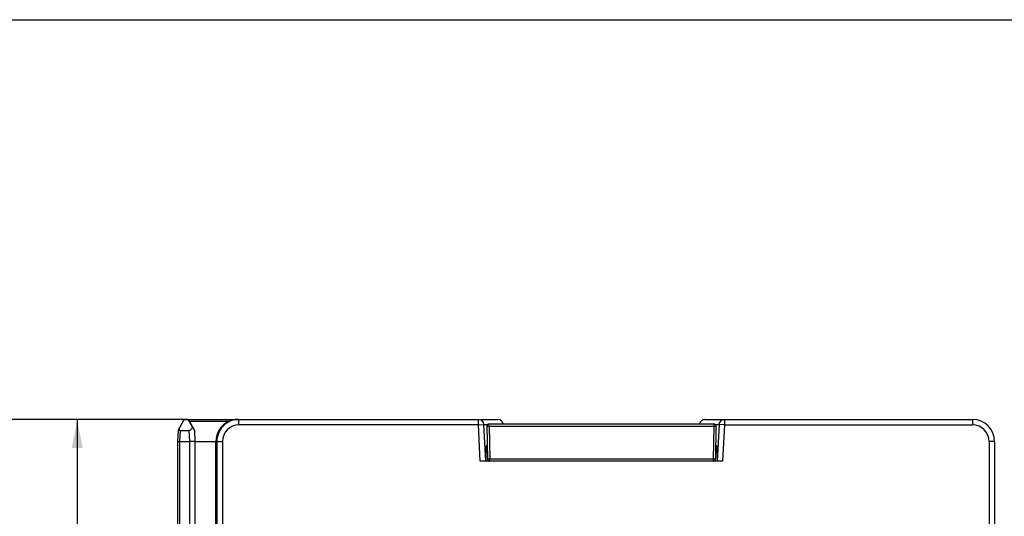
# Model space of a CAD drawing. Header units: millimetres. Extents: x 0 to 420, y 0 to 297.
# Tile 73 of 119: x 68 to 157, y 252 to 297. Entities that reach past the tile are written whole.
import ezdxf

# ---------------------------------------------------------------- set-up
doc = ezdxf.new("R2010")
doc.units = ezdxf.units.MM
doc.header["$LTSCALE"] = 23.1
doc.layers.get('0').update_dxf_attribs({"linetype": 'CONTINUOUS'})
doc.styles.get("Standard").update_dxf_attribs({"font": 'txt', "width": 0.6})
doc.dimstyles.new('DIMSTYLE_1', dxfattribs={"dimtxt": 4, "dimasz": 2.6, "dimexe": 1.2, "dimexo": 0.1, "dimgap": 1, "dimtad": 1, "dimzin": 0, "dimdsep": 46, "dimtxsty": 'Standard', "dimblk": '_FILLED', "dimblk1": '_FILLED', "dimblk2": '_FILLED', "dimcen": 0.09, "dimazin": 0, "dimtp": 0.01, "dimtm": 0.01, "dimtfac": 1, "dimtofl": 0, "dimtmove": 0, "dimatfit": 3, "dimldrblk": '_FILLED', "dimfxl": 1, "dimtolj": 1, "dimtzin": 0, "dimarcsym": 0})

# ---------------------------------------------------------------- blocks, each defined once
blk = doc.blocks.new('_FILLED')
at = {"color": 0, "linetype": 'ByBlock'}
blk.add_solid([(0, 0), (-1, 0.192), (-1, -0.192)], dxfattribs=at)
blk = doc.blocks.new('*D3')
at = {"color": 2, "linetype": 'Continuous', "transparency": 16777216}
for p, q in [((83.159, 260.709), (71.962, 260.709)), ((73.162, 260.709), (73.162, 220.109)), ((73.162, 179.509), (73.162, 220.109)), ((87.734, 179.509), (71.962, 179.509))]:
    blk.add_line(p, q, dxfattribs=at)
at = {"color": 2, "linetype": 'Continuous', "transparency": 16777216, "xscale": 2.6, "yscale": 2.6, "zscale": 2.6}
for p, rotation in [((73.162, 260.709), 90), ((73.162, 179.509), 270)]:
    blk.add_blockref('_FILLED', p, dxfattribs=dict(at, rotation=rotation))
at = {"color": 2, "linetype": 'Continuous', "transparency": 16777216, "insert": (68.162, 220.109), "char_height": 4, "width": 12, "attachment_point": 2, "rotation": 90, "line_spacing_factor": 0.9}
blk.add_mtext('81.20', dxfattribs=at)
blk = doc.blocks.new('*D4')
at = {"color": 2, "linetype": 'Continuous', "transparency": 16777216}
for p, q in [((83.159, 260.709), (63.962, 260.709)), ((65.162, 260.709), (65.162, 212.284)), ((65.162, 163.859), (65.162, 212.284)), ((97.847, 163.859), (63.962, 163.859))]:
    blk.add_line(p, q, dxfattribs=at)
at = {"color": 2, "linetype": 'Continuous', "transparency": 16777216, "xscale": 2.6, "yscale": 2.6, "zscale": 2.6}
for p, rotation in [((65.162, 260.709), 90), ((65.162, 163.859), 270)]:
    blk.add_blockref('_FILLED', p, dxfattribs=dict(at, rotation=rotation))
at = {"color": 2, "linetype": 'Continuous', "transparency": 16777216, "insert": (60.162, 212.284), "char_height": 4, "width": 12, "attachment_point": 2, "rotation": 90, "line_spacing_factor": 0.9}
blk.add_mtext('96.85', dxfattribs=at)

msp = doc.modelspace()

# ---------------------------------------------------------------- linework, layer by layer
at = {"color": 7, "linetype": 'Continuous'}
for p, q in [((0, 297), (420, 297)), ((82.315, 259.711), (82.867, 260.709)), ((82.867, 260.709), (83.25, 260.709)), ((83.64, 260.001), (83.25, 260.709)), ((83.259, 260.709), (111.362, 260.709)), ((83.363, 260.52), (83.81, 259.711)), ((86.912, 260.52), (83.363, 260.52)), ((87.844, 260.209), (87.844, 260.709)), ((109.589, 260.209), (87.844, 260.209)), ((109.589, 260.209), (109.589, 260.709)), ((109.589, 260.209), (110.088, 260.236)), ((109.762, 256.909), (109.589, 260.209)), ((110.262, 256.909), (110.088, 260.236)), ((110.088, 260.236), (110.411, 260.236)), ((110.566, 260.106), (110.566, 260.309)), ((110.566, 260.309), (130.959, 260.309)), ((130.163, 260.709), (154.462, 260.709)), ((130.959, 260.309), (130.959, 260.106)), ((131.114, 260.236), (131.437, 260.236)), ((131.437, 260.236), (131.262, 256.909)), ((131.936, 260.209), (131.437, 260.236)), ((131.936, 260.209), (131.763, 256.909)), ((131.936, 260.709), (131.936, 260.209)), ((131.936, 260.209), (154.462, 260.209)), ((154.462, 260.709), (154.462, 260.209)), ((82.315, 259.711), (82.262, 258.709)), ((82.515, 259.711), (82.462, 258.709)), ((82.515, 259.711), (83.302, 259.711)), ((83.302, 259.711), (83.355, 258.709)), ((83.802, 259.711), (83.854, 258.709)), ((110.366, 260.106), (110.418, 257.106)), ((110.566, 260.106), (110.618, 257.106)), ((110.566, 260.106), (130.959, 260.106)), ((130.959, 260.106), (130.907, 257.106)), ((131.159, 260.106), (131.106, 257.106)), ((82.262, 258.709), (82.262, 246.709)), ((82.462, 258.709), (82.462, 246.709)), ((82.462, 258.709), (83.355, 258.709)), ((83.354, 258.709), (83.354, 246.709)), ((83.854, 258.709), (83.854, 246.709)), ((83.862, 258.709), (86.344, 258.709)), ((85.762, 246.609), (85.762, 258.709)), ((85.844, 258.709), (85.844, 246.709)), ((86.344, 258.709), (86.344, 246.709)), ((155.962, 258.709), (155.962, 249.709)), ((156.462, 258.709), (155.962, 258.709)), ((156.462, 258.709), (156.462, 249.709)), ((110.299, 258.309), (110.262, 256.909)), ((110.397, 258.309), (110.299, 258.309)), ((131.226, 258.309), (131.127, 258.309)), ((131.226, 258.309), (131.262, 256.909)), ((131.763, 256.909), (109.762, 256.909)), ((110.618, 256.909), (110.618, 257.106)), ((130.907, 257.106), (110.618, 257.106)), ((130.907, 257.106), (130.907, 256.909))]:
    msp.add_line(p, q, dxfattribs=at)
for centre, radius, start, end in [((87.844, 258.709), 1.5, 90.00009, 179.99902), ((87.761, 258.712), 1.998, 96.99757, 115.16361), ((87.761, 258.715), 1.994, 92.39696, 96.99446), ((87.845, 258.714), 1.995, 90.01349, 95.63505), ((87.761, 258.715), 1.994, 89.99977, 92.39472), ((109.589, 260.209), 0.5, 3, 90), ((110.566, 260.109), 0.2, 90, 181), ((111.362, 260.209), 0.5, 11.55187, 90), ((130.163, 260.209), 0.5, 90, 168.45173), ((130.959, 260.109), 0.2, 359, 90), ((131.936, 260.209), 0.5, 90, 177), ((154.462, 258.709), 2, 0, 90), ((154.462, 258.709), 1.5, 0, 90), ((110.618, 257.109), 0.2, 181, 270), ((130.907, 257.109), 0.2, 270, 359)]:
    msp.add_arc(centre, radius, start, end, dxfattribs=at)
for centre, major_axis, ratio, start_param, end_param in [((83.37, 260.509), (-0.111, 0.2), 0.004009, -0.002218, 1.516219), ((87.762, 258.709), (-1.449, 1.379), 0.999725, -0.371419, 0.76051), ((82.536, 260.111), (0.029, 0.4), 0.498762, -3.889886, -3.105857), ((83.249, 260.711), (-0.071, 0.999), 0.498774, -3.177143, -2.395725), ((83.249, 260.711), (-0.553, 1), 0.002008, -3.92412, -3.142703)]:
    msp.add_ellipse(centre, major_axis=major_axis, ratio=ratio, start_param=start_param, end_param=end_param, dxfattribs=at)
for points, knots in [([(87.649, 260.7), (87.405, 260.676), (86.924, 260.537), (86.328, 260.083), (85.935, 259.446), (85.844, 258.954), (85.844, 258.709)], [0, 0, 0, 0, 0.250268, 0.500271, 0.750071, 1, 1, 1, 1]), ([(110.366, 260.106), (110.366, 260.106), (110.368, 260.106), (110.37, 260.105), (110.375, 260.105), (110.382, 260.105), (110.39, 260.105), (110.405, 260.105), (110.426, 260.105), (110.456, 260.105), (110.49, 260.105), (110.527, 260.105), (110.553, 260.106), (110.566, 260.106)], [0, 0, 0, 0, 0.005136, 0.019649, 0.043509, 0.076557, 0.118558, 0.169037, 0.293267, 0.444656, 0.617517, 0.805411, 1, 1, 1, 1]), ([(130.959, 260.106), (130.972, 260.106), (130.997, 260.105), (131.034, 260.105), (131.069, 260.105), (131.098, 260.105), (131.12, 260.105), (131.135, 260.105), (131.143, 260.105), (131.149, 260.105), (131.155, 260.105), (131.157, 260.106), (131.159, 260.106), (131.159, 260.106)], [0, 0, 0, 0, 0.194593, 0.382501, 0.555376, 0.706773, 0.830999, 0.881473, 0.923474, 0.956519, 0.980368, 0.99487, 1, 1, 1, 1]), ([(82.262, 258.711), (82.263, 258.711), (82.265, 258.712), (82.267, 258.711), (82.272, 258.711), (82.282, 258.711), (82.298, 258.712), (82.323, 258.711), (82.353, 258.711), (82.4, 258.711), (82.437, 258.711), (82.462, 258.711)], [0, 0, 0, 0, 0.004893, 0.019399, 0.043261, 0.076225, 0.168416, 0.292765, 0.444332, 0.617853, 1, 1, 1, 1]), ([(83.854, 258.709), (83.851, 258.709), (83.838, 258.713), (83.809, 258.714), (83.764, 258.715), (83.673, 258.715), (83.535, 258.714), (83.418, 258.709), (83.354, 258.709)], [0, 0, 0, 0, 0.020356, 0.077984, 0.17077, 0.295036, 0.618703, 1, 1, 1, 1]), ([(110.618, 257.106), (110.605, 257.106), (110.58, 257.105), (110.543, 257.105), (110.509, 257.105), (110.479, 257.105), (110.457, 257.105), (110.443, 257.105), (110.434, 257.105), (110.428, 257.105), (110.423, 257.105), (110.42, 257.106), (110.418, 257.106), (110.418, 257.106)], [0, 0, 0, 0, 0.194593, 0.382501, 0.555374, 0.706769, 0.830995, 0.88147, 0.923471, 0.956516, 0.980366, 0.994869, 1, 1, 1, 1]), ([(131.106, 257.106), (131.106, 257.106), (131.104, 257.106), (131.102, 257.105), (131.097, 257.105), (131.091, 257.105), (131.082, 257.105), (131.068, 257.105), (131.046, 257.105), (131.016, 257.105), (130.982, 257.105), (130.945, 257.105), (130.919, 257.106), (130.907, 257.106)], [0, 0, 0, 0, 0.005136, 0.019649, 0.043509, 0.076557, 0.118558, 0.169037, 0.293267, 0.444656, 0.617517, 0.805411, 1, 1, 1, 1])]:
    msp.add_open_spline(points, degree=3, knots=knots, dxfattribs=at)

# ---------------------------------------------------------------- dimensions: what is measured, and where the dimension line sits
at = {"color": 2, "linetype": 'Continuous'}
for base, p1, p2, angle, picture, middle in [((65.162, 260.709), (97.947, 163.859), (83.259, 260.709), 90, '*D4', (65.162, 212.359)), ((73.162, 179.509), (83.259, 260.709), (87.834, 179.509), 270, '*D3', (73.162, 220.034))]:
    dim = msp.add_linear_dim(base=base, p1=p1, p2=p2, angle=angle, dimstyle='DIMSTYLE_1', dxfattribs=at)
    dim.commit()
    dim.dimension.update_dxf_attribs({"geometry": picture, "text_midpoint": middle, "dimtype": 160})

doc.saveas('drawing.dxf')
